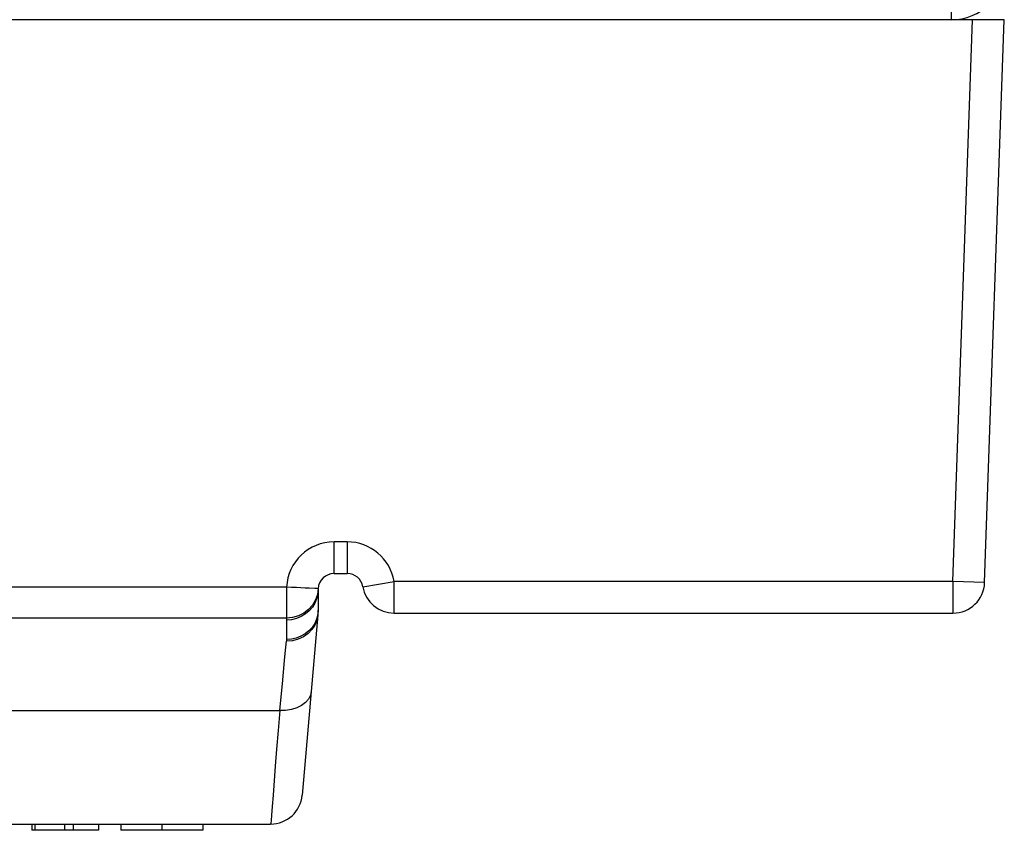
# Model space of a CAD drawing. Header units: millimetres. Extents: x -2579 to 1363, y -329 to 2298.
# Tile 21 of 256: x -1208 to -1171, y -321 to -290. Entities that reach past the tile are written whole.
import ezdxf

# ---------------------------------------------------------------- set-up
doc = ezdxf.new("R2010")
doc.units = ezdxf.units.MM
doc.header["$LTSCALE"] = 30.734
doc.layers.get('0').update_dxf_attribs({"linetype": 'CONTINUOUS'})

msp = doc.modelspace()

# ---------------------------------------------------------------- linework, layer by layer
at = {"color": 7}
for p, q in [((-1172.738, -290.406), (-1172.738, -288.906)), ((-1170.738, -290.406), (-1286.502, -290.406)), ((-1172.683, -311.706), (-1171.939, -290.406)), ((-1171.484, -311.748), (-1170.738, -290.406)), ((-1195.638, -310.206), (-1196.138, -310.206)), ((-1196.138, -311.406), (-1196.138, -310.206)), ((-1195.638, -310.206), (-1195.638, -311.406)), ((-1196.138, -311.406), (-1195.638, -311.406)), ((-1195.047, -311.906), (-1193.864, -311.706)), ((-1172.683, -311.706), (-1193.864, -311.706)), ((-1193.864, -312.906), (-1193.864, -311.706)), ((-1171.484, -311.748), (-1172.683, -311.706)), ((-1172.683, -311.706), (-1172.683, -312.906)), ((-1197.937, -311.923), (-1286.738, -311.923)), ((-1197.937, -311.923), (-1197.937, -313.094)), ((-1196.866, -311.973), (-1197.086, -311.962)), ((-1196.738, -312.006), (-1196.753, -312.188)), ((-1196.738, -312.006), (-1196.738, -312.797)), ((-1196.746, -312.972), (-1197.344, -319.811)), ((-1193.86, -312.906), (-1172.683, -312.906)), ((-1197.937, -313.094), (-1285.538, -313.094)), ((-1197.938, -313.172), (-1197.938, -313.908)), ((-1197.937, -313.094), (-1197.937, -313.172)), ((-1197.94, -313.908), (-1197.94, -313.973)), ((-1198.194, -316.607), (-1285.282, -316.607)), ((-1284.937, -320.906), (-1198.54, -320.906)), ((-1284.937, -320.907), (-1198.54, -320.907)), ((-1207.584, -320.907), (-1207.584, -321.144)), ((-1205.057, -321.144), (-1207.584, -321.144)), ((-1207.48, -320.907), (-1207.48, -321.144)), ((-1206.354, -320.907), (-1206.354, -321.144)), ((-1206.024, -320.907), (-1206.024, -321.144)), ((-1205.057, -320.907), (-1205.057, -321.144)), ((-1204.213, -320.907), (-1204.213, -321.144)), ((-1201.104, -321.144), (-1204.213, -321.144)), ((-1202.658, -320.907), (-1202.658, -321.144)), ((-1201.104, -320.907), (-1201.104, -321.144)), ((-1198.54, -320.906), (-1198.54, -320.907))]:
    msp.add_line(p, q, dxfattribs=at)
for points in [[(-1196.753, -312.188), (-1196.797, -312.365), (-1196.866, -312.529), (-1196.959, -312.68), (-1197.077, -312.818), (-1197.218, -312.938), (-1197.378, -313.037), (-1197.555, -313.111), (-1197.745, -313.157), (-1197.938, -313.172)], [(-1197.086, -311.962), (-1197.229, -311.956), (-1197.39, -311.949), (-1197.565, -311.941), (-1197.749, -311.93), (-1197.937, -311.923)], [(-1196.738, -311.979), (-1196.752, -311.98), (-1196.795, -311.976), (-1196.866, -311.973)], [(-1196.738, -311.979), (-1196.77, -312.198), (-1196.843, -312.408)], [(-1196.843, -312.408), (-1196.957, -312.601), (-1197.106, -312.77), (-1197.285, -312.908), (-1197.488, -313.01), (-1197.708, -313.073), (-1197.937, -313.094)], [(-1196.746, -312.972), (-1196.783, -313.17), (-1196.861, -313.361), (-1196.973, -313.532), (-1197.117, -313.681), (-1197.293, -313.806), (-1197.494, -313.899), (-1197.715, -313.956), (-1197.942, -313.973)], [(-1196.738, -312.797), (-1196.753, -312.97), (-1196.797, -313.141), (-1196.869, -313.302), (-1196.968, -313.451)], [(-1196.968, -313.451), (-1197.09, -313.583), (-1197.233, -313.696), (-1197.393, -313.787), (-1197.567, -313.854), (-1197.752, -313.895), (-1197.94, -313.908)], [(-1198.096, -315.587), (-1198.012, -314.703), (-1197.974, -314.316), (-1197.94, -313.966)], [(-1198.194, -316.606), (-1198.144, -316.08), (-1198.096, -315.587)], [(-1196.999, -315.862), (-1197.034, -316.018), (-1197.111, -316.167), (-1197.225, -316.299), (-1197.374, -316.412), (-1197.551, -316.502), (-1197.752, -316.566), (-1197.971, -316.601), (-1198.194, -316.606)], [(-1198.194, -316.606), (-1198.256, -317.357), (-1198.313, -318.06), (-1198.362, -318.707), (-1198.445, -319.814)], [(-1198.445, -319.814), (-1198.478, -320.242), (-1198.505, -320.569), (-1198.524, -320.776), (-1198.535, -320.878), (-1198.54, -320.906)]]:
    msp.add_lwpolyline(points, dxfattribs=at)
for centre, radius, start, end in [((-1172.738, -288.406), 2, 270, 360), ((-1196.138, -312.006), 1.8, 90, 177.3603), ((-1195.638, -312.006), 1.8, 9.5941, 90), ((-1196.138, -312.006), 0.6, 90, 177.3607), ((-1195.638, -312.006), 0.6, 9.5941, 90), ((-1193.864, -311.706), 1.2, 189.5941, 270.1575), ((-1172.683, -311.706), 1.2, 270, 358), ((-1198.738, -312.797), 2, 354.997, 360), ((-1198.238, -312.819), 1.5, 355, 0.0013), ((-1198.54, -319.706), 1.2, 270, 355)]:
    msp.add_arc(centre, radius, start, end, dxfattribs=at)

doc.saveas('drawing.dxf')
